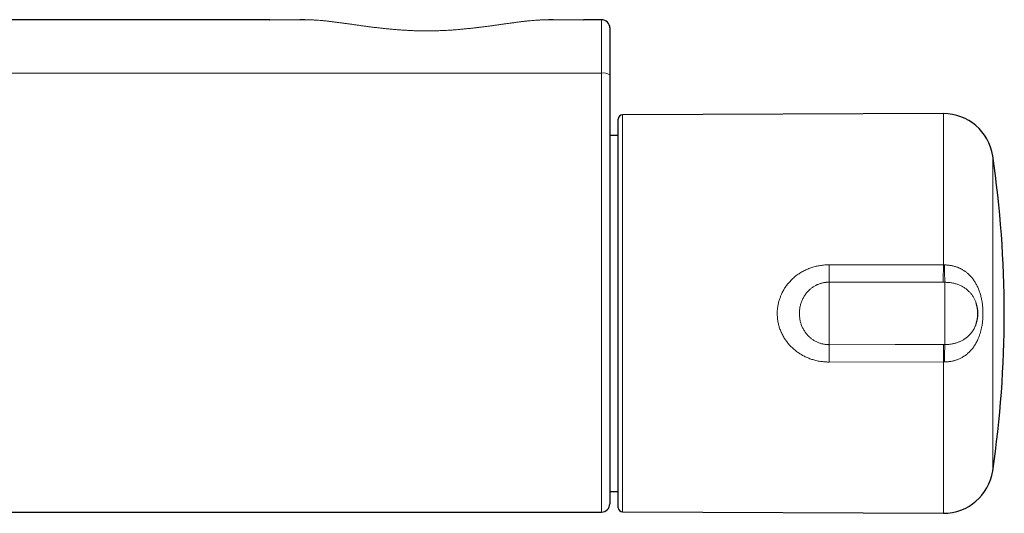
# Model space of a CAD drawing. Header units: millimetres. Extents: x 8 to 878, y 12 to 415.
# Tile 5 of 19: x 475 to 594, y 85 to 145. Entities that reach past the tile are written whole.
import ezdxf

# ---------------------------------------------------------------- set-up
doc = ezdxf.new("R2010")
doc.units = ezdxf.units.MM

msp = doc.modelspace()

# ---------------------------------------------------------------- linework, layer by layer
at = {"color": 7, "linetype": 'Continuous', "lineweight": 30}
for p, q in [((504.9, 145.1), (392.82, 145.1)), ((504.9, 145.1), (504.93, 145.1)), ((542.87, 145.1), (542.9, 145.1)), ((545.06, 145.1), (542.9, 145.1)), ((586.42, 133.75), (547.58, 133.58)), ((547.08, 109.58), (547.08, 133.08)), ((547.08, 131.09), (546.06, 131.09)), ((590.37, 110.86), (590.37, 110.87)), ((547.08, 86.08), (547.08, 109.58)), ((590.37, 108.29), (590.37, 108.29)), ((546.06, 88.06), (547.08, 88.06)), ((462.42, 85.56), (545.06, 85.56)), ((545.06, 85.56), (545.06, 85.56)), ((547.58, 85.58), (586.42, 85.41))]:
    msp.add_line(p, q, dxfattribs=at)
at = {"color": 252, "linetype": 'Continuous', "lineweight": 0}
for p, q in [((545.06, 138.64), (352.66, 138.64)), ((547.58, 133.58), (547.58, 85.58)), ((586.42, 115.44), (586.42, 133.75)), ((592.38, 128.63), (592.38, 90.53)), ((572.6, 115.46), (586.42, 115.44)), ((586.42, 115.44), (586.54, 115.44)), ((572.58, 113.36), (572.58, 105.8)), ((586.58, 113.34), (586.4, 113.34)), ((586.58, 113.34), (586.58, 105.81)), ((586.4, 105.81), (586.58, 105.81)), ((586.42, 103.71), (572.6, 103.7)), ((586.54, 103.71), (586.42, 103.71)), ((586.42, 85.41), (586.42, 103.71))]:
    msp.add_line(p, q, dxfattribs=at)
at = {"color": 252, "linetype": 'Continuous', "lineweight": 0, "flags": 128}
for points in [[(508.55, 145.09), (508.36, 145.09), (508.15, 145.09), (507.95, 145.09), (507.76, 145.09), (507.5, 145.09), (507.26, 145.09), (507.03, 145.09), (506.81, 145.09), (506.6, 145.1), (506.41, 145.1), (506.22, 145.1), (506.04, 145.1), (505.88, 145.1), (505.73, 145.1), (505.59, 145.1), (505.46, 145.1), (505.37, 145.1), (505.29, 145.1), (505.21, 145.1), (505.14, 145.1), (505.09, 145.1), (505.04, 145.1), (504.99, 145.1), (504.96, 145.1), (504.93, 145.1), (504.91, 145.1), (504.9, 145.1), (504.9, 145.1), (504.9, 145.1), (504.9, 145.1)], [(586.4, 113.34), (578.4, 113.35), (572.58, 113.36)], [(572.58, 105.8), (580.58, 105.81), (586.4, 105.81)]]:
    msp.add_lwpolyline(points, dxfattribs=at)
at = {"color": 7, "linetype": 'Continuous', "lineweight": 30}
for centre, radius, start, end in [((545.06, 144.1), 1, 359.9997, 90), ((547.58, 133.08), 0.5, 90.25, 180), ((586.44, 127.75), 6, 8.4268, 90.25), ((463.78, 109.58), 130, 351.5732, 8.4268), ((586.58, 109.58), 4, 341.2602, 18.7266), ((586.44, 91.41), 6, 269.75, 351.5732), ((545.06, 86.56), 1, 270, 359.9965), ((547.58, 86.08), 0.5, 180, 269.75)]:
    msp.add_arc(centre, radius, start, end, dxfattribs=at)
at = {"color": 252, "linetype": 'Continuous', "lineweight": 0}
for centre, radius, start, end in [((545.31, 137.27), 1.39, 57.3563, 100.3375), ((354.82, 115.76), 217.77, 359.3667, 359.9199), ((367.42, 115.76), 218.99, 359.368, 359.9166), ((648.56, 115.76), 62.02, 180.2945, 182.2321), ((354.81, 103.39), 217.78, 0.0801, 0.6333), ((364.9, 103.38), 221.52, 0.0865, 0.6289), ((648.56, 103.4), 62.02, 177.7679, 179.7055)]:
    msp.add_arc(centre, radius, start, end, dxfattribs=at)
at = {"color": 7, "linetype": 'Continuous', "lineweight": 30}
for points, knots in [([(504.9, 145.1), (504.9, 145.1), (504.9, 145.1), (504.91, 145.1), (504.92, 145.1), (504.93, 145.1), (504.93, 145.1)], [0, 0, 0, 0, 0.000068, 0.395857, 0.791679, 1, 1, 1, 1]), ([(509.18, 145.09), (509.17, 145.09), (509.11, 145.09), (508.98, 145.09), (508.78, 145.09), (508.63, 145.09), (508.56, 145.09), (508.55, 145.09)], [0, 0, 0, 0, 0.042145, 0.258177, 0.615854, 0.973639, 1, 1, 1, 1]), ([(539.2, 145.09), (539.19, 145.09), (539.13, 145.09), (539, 145.09), (538.85, 145.09), (538.74, 145.09), (538.69, 145.09), (538.68, 145.09)], [0, 0, 0, 0, 0.075281, 0.395504, 0.715666, 0.975282, 1, 1, 1, 1]), ([(546.06, 144.1), (546.06, 144.1), (546.06, 144.1), (546.06, 144.1), (546.06, 144.1), (546.06, 144.09)], [0, 0, 0, 0, 0.432165, 0.864329, 1, 1, 1, 1]), ([(546.06, 144.09), (546.06, 144.09), (546.06, 144.09), (546.06, 144.09), (546.06, 144.07), (546.06, 144.06), (546.06, 144.03), (546.06, 144), (546.06, 143.96), (546.06, 143.92), (546.06, 143.86), (546.06, 143.8), (546.06, 143.71), (546.06, 143.61), (546.06, 143.5), (546.06, 143.38), (546.06, 143.24), (546.06, 143.1), (546.06, 142.94), (546.06, 142.77), (546.06, 142.59), (546.06, 142.4), (546.06, 142.21), (546.06, 142), (546.06, 141.79), (546.06, 141.56), (546.06, 141.33), (546.06, 141.09), (546.06, 140.84), (546.06, 140.59), (546.06, 140.33), (546.06, 140.07), (546.06, 139.8), (546.06, 139.52), (546.06, 139.23), (546.06, 138.96), (546.06, 138.69), (546.06, 138.52), (546.06, 138.44)], [0, 0, 0, 0, 0.00371, 0.049137, 0.071989, 0.094852, 0.11771, 0.140556, 0.16379, 0.187036, 0.210282, 0.233516, 0.262837, 0.292183, 0.321529, 0.35085, 0.381019, 0.411216, 0.441412, 0.47158, 0.500901, 0.530247, 0.559593, 0.588914, 0.619081, 0.649277, 0.679471, 0.709639, 0.739012, 0.768411, 0.797811, 0.827184, 0.857415, 0.887673, 0.91793, 0.94816, 0.97408, 1, 1, 1, 1]), ([(546.06, 138.44), (546.06, 138.01), (546.06, 137.14), (546.06, 135.83), (546.06, 134.53), (546.06, 133.22), (546.06, 131.9), (546.06, 130.58), (546.06, 129.26), (546.06, 127.94), (546.06, 126.61), (546.06, 125.29), (546.06, 123.96), (546.06, 122.64), (546.06, 121.33), (546.06, 120.02), (546.06, 118.72), (546.06, 117.42), (546.06, 116.13), (546.06, 114.85), (546.06, 113.57), (546.06, 112.4), (546.06, 111.51), (546.06, 110.9), (546.06, 110.44), (546.06, 109.99), (546.06, 109.55), (546.06, 109.11), (546.06, 108.67), (546.06, 108.22), (546.06, 107.78), (546.06, 107.34), (546.06, 106.87), (546.06, 106.39), (546.06, 105.88), (546.06, 105.37), (546.06, 104.87), (546.06, 104.37), (546.06, 103.89), (546.06, 103.45), (546.06, 103.04), (546.06, 102.63), (546.06, 102.22), (546.06, 101.81), (546.06, 101.38), (546.06, 100.91), (546.06, 100.42), (546.06, 99.93), (546.06, 99.45), (546.06, 98.97), (546.06, 98.5), (546.06, 98.03), (546.06, 97.6), (546.06, 97.21), (546.06, 96.85), (546.06, 96.5), (546.06, 96.12), (546.06, 95.71), (546.06, 95.27), (546.06, 94.84), (546.06, 94.46), (546.06, 94.14), (546.06, 93.86), (546.06, 93.59), (546.06, 93.33), (546.06, 93.07), (546.06, 92.77), (546.06, 92.44), (546.06, 92.07), (546.06, 91.72), (546.06, 91.38), (546.06, 91.05), (546.06, 90.74), (546.06, 90.45), (546.06, 90.18), (546.06, 89.92), (546.06, 89.67), (546.06, 89.43), (546.06, 89.2), (546.06, 88.97), (546.06, 88.76), (546.06, 88.56), (546.06, 88.37), (546.06, 88.19), (546.06, 88.02), (546.06, 87.85), (546.06, 87.7), (546.06, 87.56), (546.06, 87.42), (546.06, 87.3), (546.06, 87.18), (546.06, 87.07), (546.06, 86.98), (546.06, 86.89), (546.06, 86.82), (546.06, 86.75), (546.06, 86.69), (546.06, 86.64), (546.06, 86.61), (546.06, 86.58), (546.06, 86.57), (546.06, 86.56), (546.06, 86.56), (546.06, 86.56)], [0, 0, 0, 0, 0.02034, 0.04068, 0.061023, 0.081366, 0.101858, 0.122349, 0.142844, 0.163339, 0.183827, 0.204316, 0.224808, 0.2453, 0.265422, 0.285543, 0.305667, 0.325792, 0.345475, 0.365157, 0.384843, 0.404529, 0.418741, 0.425848, 0.432955, 0.439717, 0.446479, 0.453243, 0.460004, 0.466807, 0.473612, 0.480416, 0.487219, 0.495081, 0.502945, 0.510807, 0.518704, 0.526602, 0.534499, 0.541059, 0.547619, 0.554179, 0.56076, 0.567341, 0.573922, 0.582104, 0.590288, 0.598472, 0.606653, 0.614907, 0.623163, 0.631418, 0.639672, 0.646156, 0.652641, 0.659134, 0.665627, 0.674104, 0.68258, 0.691076, 0.699573, 0.705277, 0.710982, 0.716686, 0.722404, 0.728123, 0.733841, 0.742259, 0.750679, 0.759097, 0.767559, 0.776022, 0.784483, 0.791949, 0.799414, 0.806892, 0.814371, 0.821889, 0.829408, 0.83694, 0.844473, 0.851778, 0.859082, 0.8664, 0.873718, 0.881074, 0.88843, 0.8958, 0.903169, 0.910515, 0.917861, 0.925219, 0.932578, 0.939974, 0.947371, 0.954781, 0.962191, 0.969635, 0.977079, 0.984536, 0.991993, 0.999491, 1, 1, 1, 1])]:
    msp.add_open_spline(points, degree=3, knots=knots, dxfattribs=at)
at = {"color": 252, "linetype": 'Continuous', "lineweight": 0}
for points, knots in [([(538.68, 145.09), (538.64, 145.09), (538.54, 145.09), (538.39, 145.09), (538.22, 145.08), (538.05, 145.08), (537.87, 145.08), (537.69, 145.07), (537.47, 145.06), (537.21, 145.04), (536.92, 145.02), (536.59, 145), (536.22, 144.96), (535.81, 144.92), (535.39, 144.87), (534.97, 144.82), (534.54, 144.76), (534.12, 144.7), (533.7, 144.65), (533.29, 144.59), (532.87, 144.53), (532.45, 144.47), (532.03, 144.41), (531.61, 144.35), (531.18, 144.3), (530.75, 144.24), (530.31, 144.18), (529.87, 144.13), (529.43, 144.08), (528.95, 144.03), (528.45, 143.98), (527.92, 143.93), (527.39, 143.88), (526.85, 143.85), (526.31, 143.81), (525.77, 143.79), (525.24, 143.77), (524.69, 143.75), (524.14, 143.75), (523.58, 143.75), (523.03, 143.76), (522.5, 143.77), (522.02, 143.79), (521.57, 143.81), (521.12, 143.84), (520.67, 143.87), (520.22, 143.9), (519.77, 143.94), (519.32, 143.98), (518.88, 144.03), (518.43, 144.07), (517.98, 144.13), (517.54, 144.18), (517.1, 144.23), (516.66, 144.29), (516.23, 144.35), (515.81, 144.41), (515.38, 144.47), (514.96, 144.53), (514.53, 144.59), (514.11, 144.64), (513.7, 144.7), (513.28, 144.76), (512.87, 144.81), (512.46, 144.86), (512.05, 144.91), (511.64, 144.96), (511.22, 145), (510.88, 145.03), (510.6, 145.04), (510.4, 145.06), (510.2, 145.07), (510, 145.07), (509.81, 145.08), (509.63, 145.08), (509.46, 145.09), (509.31, 145.09), (509.22, 145.09), (509.18, 145.09)], [0, 0, 0, 0, 0.006381, 0.013435, 0.020482, 0.027719, 0.03496, 0.042203, 0.049442, 0.060181, 0.070923, 0.081664, 0.096523, 0.111385, 0.126244, 0.141183, 0.156125, 0.171065, 0.185097, 0.199131, 0.213166, 0.227198, 0.24123, 0.255263, 0.269297, 0.283329, 0.297667, 0.312008, 0.326349, 0.340687, 0.357628, 0.374568, 0.39154, 0.408512, 0.425549, 0.442587, 0.459465, 0.476343, 0.493828, 0.511313, 0.528837, 0.546361, 0.560549, 0.574739, 0.588928, 0.603161, 0.617395, 0.631627, 0.64599, 0.660354, 0.674717, 0.689123, 0.703529, 0.717934, 0.732081, 0.74623, 0.760378, 0.774525, 0.788791, 0.803061, 0.81733, 0.831596, 0.845957, 0.860322, 0.874686, 0.889047, 0.904204, 0.919363, 0.93452, 0.942182, 0.949853, 0.957524, 0.965189, 0.972847, 0.9805, 0.987448, 0.994403, 1, 1, 1, 1]), ([(542.9, 145.1), (542.9, 145.1), (542.9, 145.1), (542.9, 145.1), (542.88, 145.1), (542.86, 145.1), (542.83, 145.1), (542.78, 145.1), (542.73, 145.1), (542.67, 145.1), (542.6, 145.1), (542.51, 145.1), (542.42, 145.1), (542.32, 145.1), (542.22, 145.1), (542.11, 145.1), (542, 145.1), (541.89, 145.1), (541.77, 145.1), (541.65, 145.1), (541.51, 145.1), (541.35, 145.1), (541.18, 145.1), (541, 145.09), (540.81, 145.09), (540.61, 145.09), (540.41, 145.09), (540.19, 145.09), (539.96, 145.09), (539.73, 145.09), (539.51, 145.09), (539.34, 145.09), (539.24, 145.09), (539.2, 145.09)], [0, 0, 0, 0, 0.028598, 0.057198, 0.085796, 0.120317, 0.154852, 0.18939, 0.223925, 0.258447, 0.29353, 0.328627, 0.363729, 0.398826, 0.43391, 0.464079, 0.49425, 0.524419, 0.553133, 0.58185, 0.610564, 0.645227, 0.679902, 0.714582, 0.749257, 0.783919, 0.819125, 0.854346, 0.889572, 0.924793, 0.959999, 0.982662, 1, 1, 1, 1]), ([(545.06, 138.64), (545.06, 138.64), (545.06, 138.73), (545.06, 138.93), (545.06, 139.21), (545.06, 139.49), (545.06, 139.75), (545.06, 139.99), (545.06, 140.21), (545.06, 140.43), (545.06, 140.65), (545.06, 140.86), (545.06, 141.07), (545.06, 141.27), (545.06, 141.47), (545.06, 141.68), (545.06, 141.92), (545.06, 142.17), (545.06, 142.39), (545.06, 142.58), (545.06, 142.74), (545.06, 142.9), (545.06, 143.06), (545.06, 143.21), (545.06, 143.35), (545.06, 143.47), (545.06, 143.59), (545.06, 143.72), (545.06, 143.85), (545.06, 143.97), (545.06, 144.09), (545.06, 144.2), (545.06, 144.31), (545.06, 144.41), (545.06, 144.51), (545.06, 144.6), (545.06, 144.69), (545.06, 144.77), (545.06, 144.84), (545.06, 144.91), (545.06, 144.97), (545.06, 145.01), (545.06, 145.05), (545.06, 145.07), (545.06, 145.08), (545.06, 145.09), (545.06, 145.1), (545.06, 145.1), (545.06, 145.1), (545.06, 145.09), (545.06, 145.09), (545.06, 145.1), (545.06, 145.1), (545.06, 145.1), (545.06, 145.1)], [0, 0, 0, 0, 0.0000025, 0.0125528, 0.025103, 0.0374901, 0.0498772, 0.0600082, 0.0701415, 0.0802725, 0.0905532, 0.1008362, 0.1111169, 0.1209185, 0.1307222, 0.1405237, 0.1539694, 0.1677117, 0.1814539, 0.1910575, 0.200663, 0.2102665, 0.2202964, 0.2303284, 0.2403583, 0.2480203, 0.2556823, 0.2662717, 0.2768611, 0.2865408, 0.2962225, 0.3059022, 0.3167654, 0.3276314, 0.3384947, 0.3492861, 0.3600802, 0.3708715, 0.3842148, 0.3975632, 0.4109067, 0.4226749, 0.4344504, 0.4462275, 0.4579981, 0.479704, 0.5014103, 0.5231193, 0.5448305, 0.5665418, 0.588251, 0.6919981, 0.845999, 1, 1, 1, 1]), ([(545.06, 85.56), (545.06, 85.56), (545.06, 85.56), (545.06, 85.57), (545.06, 85.59), (545.06, 85.62), (545.06, 85.66), (545.06, 85.7), (545.06, 85.76), (545.06, 85.82), (545.06, 85.89), (545.06, 85.96), (545.06, 86.05), (545.06, 86.14), (545.06, 86.24), (545.06, 86.34), (545.06, 86.47), (545.06, 86.61), (545.06, 86.77), (545.06, 86.95), (545.06, 87.14), (545.06, 87.34), (545.06, 87.55), (545.06, 87.77), (545.06, 88), (545.06, 88.24), (545.06, 88.49), (545.06, 88.75), (545.06, 89), (545.06, 89.23), (545.06, 89.45), (545.06, 89.67), (545.06, 89.91), (545.06, 90.16), (545.06, 90.42), (545.06, 90.69), (545.06, 90.96), (545.06, 91.24), (545.06, 91.53), (545.06, 91.82), (545.06, 92.13), (545.06, 92.44), (545.06, 92.76), (545.06, 93.09), (545.06, 93.43), (545.06, 93.77), (545.06, 94.12), (545.06, 94.47), (545.06, 94.83), (545.06, 95.2), (545.06, 95.57), (545.06, 95.93), (545.06, 96.3), (545.06, 96.67), (545.06, 97.05), (545.06, 97.43), (545.06, 97.8), (545.06, 98.17), (545.06, 98.53), (545.06, 98.89), (545.06, 99.26), (545.06, 99.63), (545.06, 100.02), (545.06, 100.44), (545.06, 100.88), (545.06, 101.33), (545.06, 101.78), (545.06, 102.23), (545.06, 102.69), (545.06, 103.15), (545.06, 103.61), (545.06, 104.07), (545.06, 104.53), (545.06, 104.99), (545.06, 105.45), (545.06, 105.92), (545.06, 106.39), (545.06, 106.85), (545.06, 107.3), (545.06, 107.72), (545.06, 108.12), (545.06, 108.52), (545.06, 108.92), (545.06, 109.32), (545.06, 109.73), (545.06, 110.16), (545.06, 110.6), (545.06, 111.11), (545.06, 111.69), (545.06, 112.55), (545.06, 113.6), (545.06, 114.84), (545.06, 116.08), (545.06, 117.27), (545.06, 118.39), (545.06, 119.47), (545.06, 120.54), (545.06, 121.61), (545.06, 122.68), (545.06, 123.75), (545.06, 124.82), (545.06, 125.88), (545.06, 126.95), (545.06, 128.02), (545.06, 129.08), (545.06, 130.15), (545.06, 131.21), (545.06, 132.28), (545.06, 133.34), (545.06, 134.4), (545.06, 135.46), (545.06, 136.52), (545.06, 137.58), (545.06, 138.29), (545.06, 138.64)], [0, 0, 0, 0, 0.004923, 0.011746, 0.018631, 0.025519, 0.032407, 0.039295, 0.046181, 0.052681, 0.059182, 0.065691, 0.072201, 0.078735, 0.08527, 0.091814, 0.098357, 0.106447, 0.114539, 0.122629, 0.130756, 0.138885, 0.147013, 0.154943, 0.162874, 0.170803, 0.178768, 0.186734, 0.194698, 0.200754, 0.20681, 0.212873, 0.218936, 0.22547, 0.232005, 0.238548, 0.245091, 0.25166, 0.258229, 0.264807, 0.271385, 0.278184, 0.284984, 0.291785, 0.298585, 0.305383, 0.312244, 0.319107, 0.325971, 0.332834, 0.339695, 0.346309, 0.352924, 0.359538, 0.366172, 0.372806, 0.37944, 0.385491, 0.391543, 0.397594, 0.403661, 0.409728, 0.415795, 0.422906, 0.430018, 0.43714, 0.444263, 0.45142, 0.458577, 0.465746, 0.472915, 0.479911, 0.486907, 0.493914, 0.500921, 0.50796, 0.514999, 0.522048, 0.529098, 0.535057, 0.541016, 0.546975, 0.552948, 0.558922, 0.564896, 0.571439, 0.577982, 0.584526, 0.594352, 0.604178, 0.622772, 0.641367, 0.659964, 0.678562, 0.694621, 0.71068, 0.726742, 0.742804, 0.758867, 0.774931, 0.790999, 0.807067, 0.823137, 0.839207, 0.855282, 0.871356, 0.887432, 0.903508, 0.919588, 0.935668, 0.95175, 0.967832, 0.983916, 1, 1, 1, 1]), ([(572.6, 103.7), (572.53, 103.7), (572.4, 103.7), (572.17, 103.71), (571.93, 103.73), (571.66, 103.76), (571.4, 103.8), (571.13, 103.85), (570.87, 103.91), (570.62, 103.99), (570.38, 104.06), (570.15, 104.15), (569.92, 104.24), (569.7, 104.34), (569.48, 104.45), (569.27, 104.57), (569.06, 104.7), (568.85, 104.84), (568.66, 104.98), (568.47, 105.13), (568.28, 105.28), (568.1, 105.44), (567.93, 105.61), (567.77, 105.79), (567.61, 105.98), (567.47, 106.16), (567.34, 106.33), (567.22, 106.51), (567.09, 106.71), (566.97, 106.94), (566.85, 107.18), (566.74, 107.42), (566.64, 107.67), (566.57, 107.9), (566.51, 108.11), (566.45, 108.33), (566.4, 108.57), (566.36, 108.84), (566.33, 109.08), (566.32, 109.31), (566.31, 109.51), (566.31, 109.71), (566.32, 109.91), (566.33, 110.09), (566.35, 110.28), (566.38, 110.49), (566.43, 110.71), (566.48, 110.93), (566.54, 111.16), (566.61, 111.38), (566.68, 111.57), (566.75, 111.75), (566.83, 111.93), (566.92, 112.12), (567.03, 112.33), (567.15, 112.53), (567.27, 112.72), (567.41, 112.92), (567.55, 113.1), (567.7, 113.29), (567.86, 113.46), (568.03, 113.64), (568.21, 113.81), (568.41, 113.99), (568.62, 114.15), (568.84, 114.31), (569.06, 114.46), (569.29, 114.6), (569.53, 114.73), (569.77, 114.84), (570.01, 114.95), (570.26, 115.05), (570.5, 115.13), (570.76, 115.21), (571.01, 115.28), (571.27, 115.33), (571.53, 115.38), (571.79, 115.41), (572.06, 115.44), (572.33, 115.46), (572.51, 115.46), (572.6, 115.46)], [0, 0, 0, 0, 0.01042, 0.02084, 0.034809, 0.048784, 0.062753, 0.076828, 0.090909, 0.104984, 0.117692, 0.130401, 0.143217, 0.156041, 0.168866, 0.181681, 0.194617, 0.207553, 0.220114, 0.232675, 0.245349, 0.258032, 0.270716, 0.283389, 0.296193, 0.308997, 0.319238, 0.329478, 0.343225, 0.356978, 0.370724, 0.384605, 0.398494, 0.412374, 0.4228, 0.433225, 0.447233, 0.46125, 0.475258, 0.485879, 0.496508, 0.507136, 0.517758, 0.526665, 0.535573, 0.547504, 0.559439, 0.57137, 0.583364, 0.595363, 0.607357, 0.616395, 0.625433, 0.63762, 0.649812, 0.661999, 0.674277, 0.686561, 0.698839, 0.711206, 0.723579, 0.735946, 0.74988, 0.763814, 0.777805, 0.791795, 0.805842, 0.819888, 0.83399, 0.848091, 0.861768, 0.875445, 0.88917, 0.902895, 0.916669, 0.930443, 0.944265, 0.958087, 0.972047, 0.986006, 1, 1, 1, 1]), ([(586.54, 115.44), (586.6, 115.44), (586.73, 115.44), (586.92, 115.43), (587.11, 115.41), (587.3, 115.38), (587.48, 115.35), (587.67, 115.3), (587.86, 115.25), (588.03, 115.19), (588.19, 115.13), (588.33, 115.07), (588.47, 115), (588.61, 114.93), (588.74, 114.86), (588.87, 114.77), (589, 114.69), (589.13, 114.6), (589.25, 114.5), (589.39, 114.39), (589.53, 114.26), (589.67, 114.11), (589.81, 113.96), (589.95, 113.79), (590.07, 113.63), (590.19, 113.45), (590.3, 113.27), (590.41, 113.08), (590.52, 112.88), (590.62, 112.66), (590.71, 112.44), (590.79, 112.21), (590.86, 111.98), (590.93, 111.75), (590.99, 111.51), (591.04, 111.26), (591.09, 111), (591.13, 110.73), (591.16, 110.46), (591.18, 110.19), (591.19, 109.91), (591.2, 109.64), (591.2, 109.36), (591.19, 109.09), (591.17, 108.81), (591.14, 108.54), (591.11, 108.27), (591.07, 108.02), (591.02, 107.81), (590.98, 107.63), (590.94, 107.44), (590.89, 107.26), (590.83, 107.08), (590.77, 106.9), (590.71, 106.72), (590.63, 106.53), (590.53, 106.31), (590.42, 106.08), (590.31, 105.89), (590.22, 105.75), (590.15, 105.64), (590.08, 105.53), (590, 105.43), (589.92, 105.33), (589.84, 105.23), (589.75, 105.13), (589.66, 105.03), (589.57, 104.94), (589.48, 104.85), (589.38, 104.76), (589.28, 104.67), (589.17, 104.59), (589.07, 104.51), (588.96, 104.43), (588.84, 104.36), (588.73, 104.29), (588.59, 104.22), (588.44, 104.14), (588.26, 104.06), (588.08, 103.98), (587.9, 103.92), (587.71, 103.86), (587.52, 103.82), (587.32, 103.78), (587.14, 103.75), (586.98, 103.73), (586.83, 103.72), (586.68, 103.71), (586.59, 103.71), (586.54, 103.71)], [0, 0, 0, 0, 0.01105, 0.022126, 0.033296, 0.044466, 0.055744, 0.067022, 0.078396, 0.089797, 0.099005, 0.108228, 0.117498, 0.126768, 0.136092, 0.145415, 0.154791, 0.164166, 0.173591, 0.183016, 0.195696, 0.208404, 0.221138, 0.233897, 0.24668, 0.259486, 0.272315, 0.285164, 0.299489, 0.31384, 0.328216, 0.342617, 0.35704, 0.371485, 0.385952, 0.40044, 0.41637, 0.432325, 0.448306, 0.464312, 0.480343, 0.496399, 0.512395, 0.528416, 0.544461, 0.560532, 0.576628, 0.59275, 0.603909, 0.615077, 0.626279, 0.63748, 0.648722, 0.659963, 0.671243, 0.682534, 0.698111, 0.713722, 0.729367, 0.73721, 0.745052, 0.752915, 0.760778, 0.76866, 0.776547, 0.784518, 0.792495, 0.800495, 0.808494, 0.816521, 0.824549, 0.832605, 0.840662, 0.84875, 0.856838, 0.864956, 0.873082, 0.884504, 0.895951, 0.907491, 0.919031, 0.930684, 0.942337, 0.954096, 0.965885, 0.97439, 0.982894, 0.991447, 1, 1, 1, 1]), ([(572.58, 113.36), (572.54, 113.36), (572.47, 113.36), (572.35, 113.35), (572.24, 113.34), (572.11, 113.33), (571.96, 113.3), (571.81, 113.27), (571.65, 113.23), (571.49, 113.18), (571.34, 113.13), (571.2, 113.07), (571.08, 113.02), (570.95, 112.95), (570.81, 112.87), (570.66, 112.78), (570.51, 112.67), (570.36, 112.56), (570.23, 112.44), (570.09, 112.32), (569.96, 112.17), (569.83, 112.02), (569.7, 111.84), (569.58, 111.66), (569.47, 111.47), (569.37, 111.28), (569.28, 111.08), (569.2, 110.87), (569.14, 110.66), (569.09, 110.45), (569.04, 110.24), (569.01, 110.02), (569, 109.8), (568.99, 109.58), (569, 109.37), (569.01, 109.15), (569.04, 108.94), (569.08, 108.72), (569.13, 108.52), (569.19, 108.32), (569.26, 108.12), (569.34, 107.93), (569.43, 107.74), (569.53, 107.56), (569.64, 107.4), (569.74, 107.26), (569.83, 107.14), (569.93, 107.02), (570.03, 106.9), (570.14, 106.79), (570.25, 106.69), (570.35, 106.61), (570.46, 106.52), (570.59, 106.42), (570.75, 106.31), (570.92, 106.22), (571.09, 106.13), (571.27, 106.05), (571.44, 105.99), (571.59, 105.94), (571.74, 105.9), (571.89, 105.87), (572.04, 105.84), (572.2, 105.82), (572.34, 105.81), (572.47, 105.8), (572.54, 105.8), (572.58, 105.8)], [0, 0, 0, 0, 0.009863, 0.019727, 0.029636, 0.039546, 0.053419, 0.067299, 0.081171, 0.095187, 0.10921, 0.123226, 0.133821, 0.144415, 0.160053, 0.175754, 0.191454, 0.207237, 0.22302, 0.238883, 0.254746, 0.273465, 0.292184, 0.31103, 0.329876, 0.348848, 0.367821, 0.386592, 0.405362, 0.424254, 0.443145, 0.462158, 0.481171, 0.499633, 0.518094, 0.536669, 0.555244, 0.573934, 0.592624, 0.610356, 0.628163, 0.64597, 0.66388, 0.681791, 0.699781, 0.713244, 0.726712, 0.740174, 0.753745, 0.767322, 0.780893, 0.791137, 0.801382, 0.817799, 0.834287, 0.850776, 0.867363, 0.883951, 0.900616, 0.913772, 0.926934, 0.940089, 0.953368, 0.966654, 0.979933, 0.989967, 1, 1, 1, 1]), ([(590.37, 110.87), (590.36, 110.9), (590.32, 111), (590.26, 111.15), (590.18, 111.32), (590.1, 111.48), (590, 111.63), (589.9, 111.78), (589.8, 111.92), (589.68, 112.06), (589.56, 112.19), (589.43, 112.31), (589.3, 112.43), (589.16, 112.54), (589.01, 112.65), (588.84, 112.75), (588.66, 112.86), (588.47, 112.95), (588.28, 113.03), (588.08, 113.11), (587.87, 113.17), (587.66, 113.22), (587.45, 113.27), (587.24, 113.3), (587.02, 113.33), (586.8, 113.34), (586.66, 113.34), (586.58, 113.34)], [0, 0, 0, 0, 0.025212, 0.063236, 0.101371, 0.139611, 0.177953, 0.216394, 0.253778, 0.29125, 0.328807, 0.366449, 0.404178, 0.441992, 0.479893, 0.522892, 0.566019, 0.609277, 0.652668, 0.696195, 0.739859, 0.782873, 0.826021, 0.869306, 0.912729, 0.956294, 1, 1, 1, 1]), ([(586.58, 105.81), (586.62, 105.81), (586.71, 105.81), (586.83, 105.82), (586.96, 105.82), (587.1, 105.84), (587.27, 105.86), (587.46, 105.89), (587.64, 105.93), (587.83, 105.97), (588.01, 106.03), (588.19, 106.09), (588.36, 106.16), (588.52, 106.23), (588.68, 106.31), (588.84, 106.4), (588.99, 106.5), (589.14, 106.6), (589.28, 106.71), (589.4, 106.81), (589.49, 106.9), (589.57, 106.98), (589.65, 107.06), (589.72, 107.14), (589.79, 107.22), (589.86, 107.31), (589.92, 107.4), (589.98, 107.49), (590.04, 107.59), (590.1, 107.68), (590.16, 107.79), (590.21, 107.9), (590.26, 108.01), (590.31, 108.12), (590.34, 108.21), (590.36, 108.27), (590.37, 108.29)], [0, 0, 0, 0, 0.024773, 0.049547, 0.074425, 0.099303, 0.137029, 0.174847, 0.212757, 0.25076, 0.288855, 0.327043, 0.365324, 0.402489, 0.439739, 0.477073, 0.514491, 0.551994, 0.589582, 0.627255, 0.650476, 0.673716, 0.697027, 0.720338, 0.743733, 0.767127, 0.790607, 0.814087, 0.837656, 0.861226, 0.886492, 0.911788, 0.937192, 0.962597, 0.988136, 1, 1, 1, 1])]:
    msp.add_open_spline(points, degree=3, knots=knots, dxfattribs=at)

doc.saveas('drawing.dxf')
